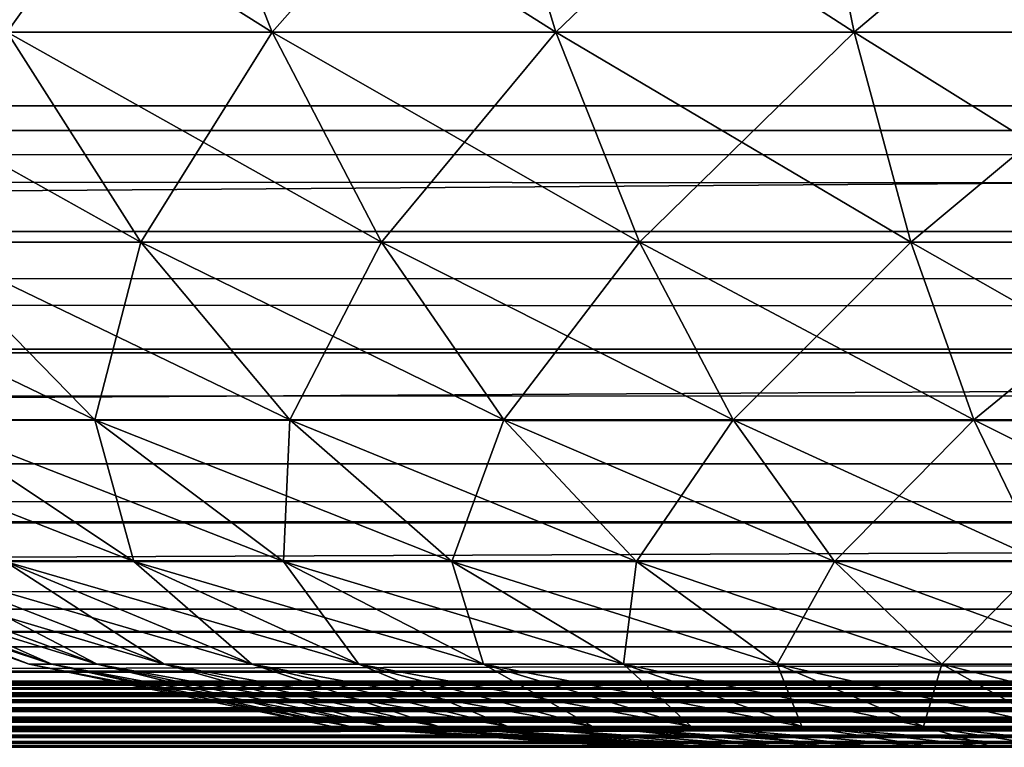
# Model space of a CAD drawing. Header units: millimetres. Extents: x -125 to 125, y -4 to 54.
# Tile 158 of 256: x 26.915 to 27.649, y -2 to -1.458. Entities that reach past the tile are written whole.
import ezdxf

# ---------------------------------------------------------------- set-up
doc = ezdxf.new("R2010")
doc.units = ezdxf.units.MM
doc.header["$LTSCALE"] = 65.185185
for name, color, linetype in [('10', 7, 'CONTINUOUS'), ('166', 7, 'CONTINUOUS'), ('168', 7, 'CONTINUOUS'), ('173', 7, 'CONTINUOUS'), ('175', 7, 'CONTINUOUS'), ('18', 7, 'CONTINUOUS'), ('22', 7, 'CONTINUOUS'), ('6', 7, 'CONTINUOUS'), ('8', 7, 'CONTINUOUS')]:
    doc.layers.add(name, color=color, linetype=linetype)

msp = doc.modelspace()

# ---------------------------------------------------------------- linework, layer by layer
at = {"layer": '10', "color": 7, "linetype": 'Continuous'}
for points in [[(123.90095, 0, -124.9), (-123.83451, -1.52181, -124.83356), (-123.90095, 0, -124.9), (123.90095, 0, -124.9)], [(123.83451, -1.52181, -124.83356), (-123.83451, -1.52181, -124.83356), (123.90095, 0, -124.9), (123.83451, -1.52181, -124.83356)]]:
    msp.add_3dface(points, dxfattribs=at)
at = {"layer": '166', "color": 7, "linetype": 'Continuous'}
for points in [[(27.37444, -2, 23), (27.37682, -2, 22.94548), (27.37682, -2, 23.05452), (27.37444, -2, 23)], [(27.37682, -2, 22.94548), (27.38395, -2, 22.89137), (27.37682, -2, 23.05452), (27.37682, -2, 22.94548)], [(27.37682, -2, 23.05452), (27.38395, -2, 22.89137), (27.38395, -2, 23.10863), (27.37682, -2, 23.05452)], [(27.38395, -2, 22.89137), (27.39576, -2, 22.83809), (27.38395, -2, 23.10863), (27.38395, -2, 22.89137)], [(27.38395, -2, 23.10863), (27.39576, -2, 22.83809), (27.39576, -2, 23.16191), (27.38395, -2, 23.10863)], [(27.39576, -2, 23.16191), (27.41217, -2, 22.78605), (27.41217, -2, 23.21395), (27.39576, -2, 23.16191)], [(27.39576, -2, 22.83809), (27.41217, -2, 22.78605), (27.39576, -2, 23.16191), (27.39576, -2, 22.83809)], [(27.41217, -2, 22.78605), (27.43305, -2, 22.73563), (27.41217, -2, 23.21395), (27.41217, -2, 22.78605)], [(27.41217, -2, 23.21395), (27.43305, -2, 22.73563), (27.43305, -2, 23.26437), (27.41217, -2, 23.21395)], [(27.43305, -2, 22.73563), (27.45825, -2, 22.68722), (27.43305, -2, 23.26437), (27.43305, -2, 22.73563)], [(27.43305, -2, 23.26437), (27.45825, -2, 22.68722), (27.45825, -2, 23.31278), (27.43305, -2, 23.26437)], [(27.45825, -2, 23.31278), (27.48757, -2, 22.64119), (27.48757, -2, 23.35881), (27.45825, -2, 23.31278)], [(27.45825, -2, 22.68722), (27.48757, -2, 22.64119), (27.45825, -2, 23.31278), (27.45825, -2, 22.68722)], [(27.48757, -2, 23.35881), (27.52079, -2, 22.5979), (27.52079, -2, 23.4021), (27.48757, -2, 23.35881)], [(27.48757, -2, 22.64119), (27.52079, -2, 22.5979), (27.48757, -2, 23.35881), (27.48757, -2, 22.64119)], [(27.52079, -2, 23.4021), (27.55766, -2, 22.55766), (27.55766, -2, 23.44234), (27.52079, -2, 23.4021)], [(27.52079, -2, 22.5979), (27.55766, -2, 22.55766), (27.52079, -2, 23.4021), (27.52079, -2, 22.5979)], [(27.55766, -2, 23.44234), (27.5979, -2, 22.52079), (27.5979, -2, 23.47921), (27.55766, -2, 23.44234)], [(27.55766, -2, 22.55766), (27.5979, -2, 22.52079), (27.55766, -2, 23.44234), (27.55766, -2, 22.55766)], [(27.5979, -2, 23.47921), (27.64119, -2, 22.48757), (27.64119, -2, 23.51243), (27.5979, -2, 23.47921)], [(27.5979, -2, 22.52079), (27.64119, -2, 22.48757), (27.5979, -2, 23.47921), (27.5979, -2, 22.52079)], [(27.64119, -2, 23.51243), (27.68722, -2, 22.45825), (27.68722, -2, 23.54175), (27.64119, -2, 23.51243)], [(27.64119, -2, 22.48757), (27.68722, -2, 22.45825), (27.64119, -2, 23.51243), (27.64119, -2, 22.48757)]]:
    msp.add_3dface(points, dxfattribs=at)
at = {"layer": '168', "color": 7, "linetype": 'Continuous'}
for points in [[(26.81946, -1.28872, 24.62488), (27.10308, -1.46695, 24.63149), (27.03242, -1.28872, 24.76003), (26.81946, -1.28872, 24.62488)], [(26.90568, -1.46695, 24.50621), (27.10308, -1.46695, 24.63149), (26.81946, -1.28872, 24.62488), (26.90568, -1.46695, 24.50621)], [(27.03242, -1.28872, 21.23997), (26.90568, -1.46695, 21.49379), (26.81946, -1.28872, 21.37512), (27.03242, -1.28872, 21.23997)], [(27.10308, -1.46695, 21.36851), (26.90568, -1.46695, 21.49379), (27.03242, -1.28872, 21.23997), (27.10308, -1.46695, 21.36851)], [(27.03242, -1.28872, 24.76003), (27.31463, -1.46695, 24.73104), (27.26064, -1.28872, 24.86742), (27.03242, -1.28872, 24.76003)], [(27.10308, -1.46695, 24.63149), (27.31463, -1.46695, 24.73104), (27.03242, -1.28872, 24.76003), (27.10308, -1.46695, 24.63149)], [(27.26064, -1.28872, 21.13258), (27.10308, -1.46695, 21.36851), (27.03242, -1.28872, 21.23997), (27.26064, -1.28872, 21.13258)], [(27.31463, -1.46695, 21.26896), (27.10308, -1.46695, 21.36851), (27.26064, -1.28872, 21.13258), (27.31463, -1.46695, 21.26896)], [(27.31463, -1.46695, 24.73104), (27.537, -1.46695, 24.80329), (27.26064, -1.28872, 24.86742), (27.31463, -1.46695, 24.73104)], [(27.26064, -1.28872, 24.86742), (27.537, -1.46695, 24.80329), (27.50052, -1.28872, 24.94536), (27.26064, -1.28872, 24.86742)], [(27.50052, -1.28872, 21.05464), (27.31463, -1.46695, 21.26896), (27.26064, -1.28872, 21.13258), (27.50052, -1.28872, 21.05464)], [(27.537, -1.46695, 21.19671), (27.31463, -1.46695, 21.26896), (27.50052, -1.28872, 21.05464), (27.537, -1.46695, 21.19671)], [(27.537, -1.46695, 24.80329), (27.76666, -1.46695, 24.8471), (27.50052, -1.28872, 24.94536), (27.537, -1.46695, 24.80329)], [(27.50052, -1.28872, 24.94536), (27.76666, -1.46695, 24.8471), (27.74827, -1.28872, 24.99262), (27.50052, -1.28872, 24.94536)], [(27.74827, -1.28872, 21.00738), (27.537, -1.46695, 21.19671), (27.50052, -1.28872, 21.05464), (27.74827, -1.28872, 21.00738)], [(27.76666, -1.46695, 21.1529), (27.537, -1.46695, 21.19671), (27.74827, -1.28872, 21.00738), (27.76666, -1.46695, 21.1529)], [(26.72553, -1.46695, 24.35718), (27.00529, -1.62365, 24.3691), (26.90568, -1.46695, 24.50621), (26.72553, -1.46695, 24.35718)], [(26.84154, -1.62365, 24.23363), (27.00529, -1.62365, 24.3691), (26.72553, -1.46695, 24.35718), (26.84154, -1.62365, 24.23363)], [(27.00529, -1.62365, 21.6309), (26.84154, -1.62365, 21.76637), (26.90568, -1.46695, 21.49379), (27.00529, -1.62365, 21.6309)], [(26.90568, -1.46695, 24.50621), (27.18473, -1.62365, 24.48297), (27.10308, -1.46695, 24.63149), (26.90568, -1.46695, 24.50621)], [(27.00529, -1.62365, 24.3691), (27.18473, -1.62365, 24.48297), (26.90568, -1.46695, 24.50621), (27.00529, -1.62365, 24.3691)], [(27.10308, -1.46695, 21.36851), (27.00529, -1.62365, 21.6309), (26.90568, -1.46695, 21.49379), (27.10308, -1.46695, 21.36851)], [(27.18473, -1.62365, 21.51703), (27.00529, -1.62365, 21.6309), (27.10308, -1.46695, 21.36851), (27.18473, -1.62365, 21.51703)], [(27.31463, -1.46695, 21.26896), (27.18473, -1.62365, 21.51703), (27.10308, -1.46695, 21.36851), (27.31463, -1.46695, 21.26896)], [(27.10308, -1.46695, 24.63149), (27.37702, -1.62365, 24.57346), (27.31463, -1.46695, 24.73104), (27.10308, -1.46695, 24.63149)], [(27.18473, -1.62365, 24.48297), (27.37702, -1.62365, 24.57346), (27.10308, -1.46695, 24.63149), (27.18473, -1.62365, 24.48297)], [(27.37702, -1.62365, 21.42654), (27.18473, -1.62365, 21.51703), (27.31463, -1.46695, 21.26896), (27.37702, -1.62365, 21.42654)], [(27.537, -1.46695, 21.19671), (27.37702, -1.62365, 21.42654), (27.31463, -1.46695, 21.26896), (27.537, -1.46695, 21.19671)], [(27.31463, -1.46695, 24.73104), (27.57914, -1.62365, 24.63913), (27.537, -1.46695, 24.80329), (27.31463, -1.46695, 24.73104)], [(27.37702, -1.62365, 24.57346), (27.57914, -1.62365, 24.63913), (27.31463, -1.46695, 24.73104), (27.37702, -1.62365, 24.57346)], [(27.57914, -1.62365, 21.36087), (27.37702, -1.62365, 21.42654), (27.537, -1.46695, 21.19671), (27.57914, -1.62365, 21.36087)], [(27.76666, -1.46695, 21.1529), (27.57914, -1.62365, 21.36087), (27.537, -1.46695, 21.19671), (27.76666, -1.46695, 21.1529)], [(27.537, -1.46695, 24.80329), (27.7879, -1.62365, 24.67896), (27.76666, -1.46695, 24.8471), (27.537, -1.46695, 24.80329)], [(27.57914, -1.62365, 24.63913), (27.7879, -1.62365, 24.67896), (27.537, -1.46695, 24.80329), (27.57914, -1.62365, 24.63913)], [(27.7879, -1.62365, 21.32104), (27.57914, -1.62365, 21.36087), (27.76666, -1.46695, 21.1529), (27.7879, -1.62365, 21.32104)], [(26.69606, -1.62365, 24.07871), (26.97102, -1.75596, 24.09575), (26.84154, -1.62365, 24.23363), (26.69606, -1.62365, 24.07871)], [(26.8418, -1.75596, 23.95815), (26.97102, -1.75596, 24.09575), (26.69606, -1.62365, 24.07871), (26.8418, -1.75596, 23.95815)], [(26.84154, -1.62365, 24.23363), (27.11647, -1.75596, 24.21608), (27.00529, -1.62365, 24.3691), (26.84154, -1.62365, 24.23363)], [(26.97102, -1.75596, 24.09575), (27.11647, -1.75596, 24.21608), (26.84154, -1.62365, 24.23363), (26.97102, -1.75596, 24.09575)], [(26.97102, -1.75596, 21.90425), (26.8418, -1.75596, 22.04185), (26.84154, -1.62365, 21.76637), (26.97102, -1.75596, 21.90425)], [(27.00529, -1.62365, 21.6309), (26.97102, -1.75596, 21.90425), (26.84154, -1.62365, 21.76637), (27.00529, -1.62365, 21.6309)], [(27.11647, -1.75596, 21.78392), (26.97102, -1.75596, 21.90425), (27.00529, -1.62365, 21.6309), (27.11647, -1.75596, 21.78392)], [(27.11647, -1.75596, 24.21608), (27.27585, -1.75596, 24.31723), (27.00529, -1.62365, 24.3691), (27.11647, -1.75596, 24.21608)], [(27.00529, -1.62365, 24.3691), (27.27585, -1.75596, 24.31723), (27.18473, -1.62365, 24.48297), (27.00529, -1.62365, 24.3691)], [(27.18473, -1.62365, 21.51703), (27.11647, -1.75596, 21.78392), (27.00529, -1.62365, 21.6309), (27.18473, -1.62365, 21.51703)], [(27.27585, -1.75596, 21.68277), (27.11647, -1.75596, 21.78392), (27.18473, -1.62365, 21.51703), (27.27585, -1.75596, 21.68277)], [(27.18473, -1.62365, 24.48297), (27.44665, -1.75596, 24.3976), (27.37702, -1.62365, 24.57346), (27.18473, -1.62365, 24.48297)], [(27.27585, -1.75596, 24.31723), (27.44665, -1.75596, 24.3976), (27.18473, -1.62365, 24.48297), (27.27585, -1.75596, 24.31723)], [(27.37702, -1.62365, 21.42654), (27.27585, -1.75596, 21.68277), (27.18473, -1.62365, 21.51703), (27.37702, -1.62365, 21.42654)], [(27.44665, -1.75596, 21.6024), (27.27585, -1.75596, 21.68277), (27.37702, -1.62365, 21.42654), (27.44665, -1.75596, 21.6024)], [(27.37702, -1.62365, 24.57346), (27.62618, -1.75596, 24.45593), (27.57914, -1.62365, 24.63913), (27.37702, -1.62365, 24.57346)], [(27.44665, -1.75596, 24.3976), (27.62618, -1.75596, 24.45593), (27.37702, -1.62365, 24.57346), (27.44665, -1.75596, 24.3976)], [(27.57914, -1.62365, 21.36087), (27.44665, -1.75596, 21.6024), (27.37702, -1.62365, 21.42654), (27.57914, -1.62365, 21.36087)], [(27.62618, -1.75596, 21.54407), (27.44665, -1.75596, 21.6024), (27.57914, -1.62365, 21.36087), (27.62618, -1.75596, 21.54407)], [(27.57914, -1.62365, 24.63913), (27.8116, -1.75596, 24.4913), (27.7879, -1.62365, 24.67896), (27.57914, -1.62365, 24.63913)], [(27.62618, -1.75596, 24.45593), (27.8116, -1.75596, 24.4913), (27.57914, -1.62365, 24.63913), (27.62618, -1.75596, 24.45593)], [(27.7879, -1.62365, 21.32104), (27.62618, -1.75596, 21.54407), (27.57914, -1.62365, 21.36087), (27.7879, -1.62365, 21.32104)], [(27.8116, -1.75596, 21.5087), (27.62618, -1.75596, 21.54407), (27.7879, -1.62365, 21.32104), (27.8116, -1.75596, 21.5087)], [(26.73084, -1.75596, 23.80543), (27, -1.86142, 23.82727), (26.8418, -1.75596, 23.95815), (26.73084, -1.75596, 23.80543)], [(26.9042, -1.86142, 23.69541), (27, -1.86142, 23.82727), (26.73084, -1.75596, 23.80543), (26.9042, -1.86142, 23.69541)], [(26.97102, -1.75596, 21.90425), (27, -1.86142, 22.17273), (26.8418, -1.75596, 22.04185), (26.97102, -1.75596, 21.90425)], [(27, -1.86142, 22.17273), (26.9042, -1.86142, 22.30459), (26.8418, -1.75596, 22.04185), (27, -1.86142, 22.17273)], [(26.8418, -1.75596, 23.95815), (27.11157, -1.86142, 23.94608), (26.97102, -1.75596, 24.09575), (26.8418, -1.75596, 23.95815)], [(27, -1.86142, 23.82727), (27.11157, -1.86142, 23.94608), (26.8418, -1.75596, 23.95815), (27, -1.86142, 23.82727)], [(26.97102, -1.75596, 24.09575), (27.23715, -1.86142, 24.04997), (27.11647, -1.75596, 24.21608), (26.97102, -1.75596, 24.09575)], [(27.11157, -1.86142, 23.94608), (27.23715, -1.86142, 24.04997), (26.97102, -1.75596, 24.09575), (27.11157, -1.86142, 23.94608)], [(27.11647, -1.75596, 21.78392), (27.11157, -1.86142, 22.05392), (26.97102, -1.75596, 21.90425), (27.11647, -1.75596, 21.78392)], [(27.11157, -1.86142, 22.05392), (27, -1.86142, 22.17273), (26.97102, -1.75596, 21.90425), (27.11157, -1.86142, 22.05392)], [(27.23715, -1.86142, 21.95003), (27.11157, -1.86142, 22.05392), (27.11647, -1.75596, 21.78392), (27.23715, -1.86142, 21.95003)], [(27.11647, -1.75596, 24.21608), (27.37476, -1.86142, 24.1373), (27.27585, -1.75596, 24.31723), (27.11647, -1.75596, 24.21608)], [(27.23715, -1.86142, 24.04997), (27.37476, -1.86142, 24.1373), (27.11647, -1.75596, 24.21608), (27.23715, -1.86142, 24.04997)], [(27.27585, -1.75596, 21.68277), (27.23715, -1.86142, 21.95003), (27.11647, -1.75596, 21.78392), (27.27585, -1.75596, 21.68277)], [(27.37476, -1.86142, 21.8627), (27.23715, -1.86142, 21.95003), (27.27585, -1.75596, 21.68277), (27.37476, -1.86142, 21.8627)], [(27.27585, -1.75596, 24.31723), (27.52224, -1.86142, 24.2067), (27.44665, -1.75596, 24.3976), (27.27585, -1.75596, 24.31723)], [(27.37476, -1.86142, 24.1373), (27.52224, -1.86142, 24.2067), (27.27585, -1.75596, 24.31723), (27.37476, -1.86142, 24.1373)], [(27.44665, -1.75596, 21.6024), (27.37476, -1.86142, 21.8627), (27.27585, -1.75596, 21.68277), (27.44665, -1.75596, 21.6024)], [(27.52224, -1.86142, 21.7933), (27.37476, -1.86142, 21.8627), (27.44665, -1.75596, 21.6024), (27.52224, -1.86142, 21.7933)], [(27.44665, -1.75596, 24.3976), (27.67724, -1.86142, 24.25706), (27.62618, -1.75596, 24.45593), (27.44665, -1.75596, 24.3976)], [(27.52224, -1.86142, 24.2067), (27.67724, -1.86142, 24.25706), (27.44665, -1.75596, 24.3976), (27.52224, -1.86142, 24.2067)], [(27.62618, -1.75596, 21.54407), (27.52224, -1.86142, 21.7933), (27.44665, -1.75596, 21.6024), (27.62618, -1.75596, 21.54407)], [(27.67724, -1.86142, 21.74294), (27.52224, -1.86142, 21.7933), (27.62618, -1.75596, 21.54407), (27.67724, -1.86142, 21.74294)], [(27.62618, -1.75596, 24.45593), (27.83734, -1.86142, 24.2876), (27.8116, -1.75596, 24.4913), (27.62618, -1.75596, 24.45593)], [(27.67724, -1.86142, 24.25706), (27.83734, -1.86142, 24.2876), (27.62618, -1.75596, 24.45593), (27.67724, -1.86142, 24.25706)], [(27.8116, -1.75596, 21.5087), (27.67724, -1.86142, 21.74294), (27.62618, -1.75596, 21.54407), (27.8116, -1.75596, 21.5087)], [(26.70473, -1.86142, 23.08149), (26.93901, -1.9381, 23.20239), (26.72515, -1.86142, 23.24319), (26.70473, -1.86142, 23.08149)], [(26.70473, -1.86142, 22.91851), (26.92201, -1.9381, 23.06782), (26.70473, -1.86142, 23.08149), (26.70473, -1.86142, 22.91851)], [(26.92201, -1.9381, 23.06782), (26.93901, -1.9381, 23.20239), (26.70473, -1.86142, 23.08149), (26.92201, -1.9381, 23.06782)], [(26.72515, -1.86142, 22.75681), (26.92201, -1.9381, 22.93218), (26.70473, -1.86142, 22.91851), (26.72515, -1.86142, 22.75681)], [(26.92201, -1.9381, 22.93218), (26.92201, -1.9381, 23.06782), (26.70473, -1.86142, 22.91851), (26.92201, -1.9381, 22.93218)], [(26.72515, -1.86142, 23.24319), (26.97275, -1.9381, 23.33377), (26.76569, -1.86142, 23.40105), (26.72515, -1.86142, 23.24319)], [(26.93901, -1.9381, 23.20239), (26.97275, -1.9381, 23.33377), (26.72515, -1.86142, 23.24319), (26.93901, -1.9381, 23.20239)], [(26.76569, -1.86142, 22.59895), (26.93901, -1.9381, 22.79761), (26.72515, -1.86142, 22.75681), (26.76569, -1.86142, 22.59895)], [(26.93901, -1.9381, 22.79761), (26.92201, -1.9381, 22.93218), (26.72515, -1.86142, 22.75681), (26.93901, -1.9381, 22.79761)], [(26.97275, -1.9381, 22.66623), (26.93901, -1.9381, 22.79761), (26.76569, -1.86142, 22.59895), (26.97275, -1.9381, 22.66623)], [(26.76569, -1.86142, 23.40105), (27.02268, -1.9381, 23.45989), (26.82568, -1.86142, 23.55259), (26.76569, -1.86142, 23.40105)], [(26.97275, -1.9381, 23.33377), (27.02268, -1.9381, 23.45989), (26.76569, -1.86142, 23.40105), (26.97275, -1.9381, 23.33377)], [(26.82568, -1.86142, 22.44741), (26.97275, -1.9381, 22.66623), (26.76569, -1.86142, 22.59895), (26.82568, -1.86142, 22.44741)], [(26.9042, -1.86142, 22.30459), (27.02268, -1.9381, 22.54011), (26.82568, -1.86142, 22.44741), (26.9042, -1.86142, 22.30459)], [(27.02268, -1.9381, 22.54011), (26.97275, -1.9381, 22.66623), (26.82568, -1.86142, 22.44741), (27.02268, -1.9381, 22.54011)], [(26.82568, -1.86142, 23.55259), (27.08803, -1.9381, 23.57876), (26.9042, -1.86142, 23.69541), (26.82568, -1.86142, 23.55259)], [(27.02268, -1.9381, 23.45989), (27.08803, -1.9381, 23.57876), (26.82568, -1.86142, 23.55259), (27.02268, -1.9381, 23.45989)], [(27, -1.86142, 22.17273), (27.08803, -1.9381, 22.42124), (26.9042, -1.86142, 22.30459), (27, -1.86142, 22.17273)], [(27.08803, -1.9381, 22.42124), (27.02268, -1.9381, 22.54011), (26.9042, -1.86142, 22.30459), (27.08803, -1.9381, 22.42124)], [(27.08803, -1.9381, 23.57876), (27.16776, -1.9381, 23.68849), (26.9042, -1.86142, 23.69541), (27.08803, -1.9381, 23.57876)], [(26.9042, -1.86142, 23.69541), (27.16776, -1.9381, 23.68849), (27, -1.86142, 23.82727), (26.9042, -1.86142, 23.69541)], [(27.11157, -1.86142, 22.05392), (27.16776, -1.9381, 22.31151), (27, -1.86142, 22.17273), (27.11157, -1.86142, 22.05392)], [(27.16776, -1.9381, 22.31151), (27.08803, -1.9381, 22.42124), (27, -1.86142, 22.17273), (27.16776, -1.9381, 22.31151)], [(27.16776, -1.9381, 23.68849), (27.26061, -1.9381, 23.78737), (27, -1.86142, 23.82727), (27.16776, -1.9381, 23.68849)], [(27, -1.86142, 23.82727), (27.26061, -1.9381, 23.78737), (27.11157, -1.86142, 23.94608), (27, -1.86142, 23.82727)], [(27.23715, -1.86142, 21.95003), (27.26061, -1.9381, 22.21263), (27.11157, -1.86142, 22.05392), (27.23715, -1.86142, 21.95003)], [(27.26061, -1.9381, 22.21263), (27.16776, -1.9381, 22.31151), (27.11157, -1.86142, 22.05392), (27.26061, -1.9381, 22.21263)], [(27.11157, -1.86142, 23.94608), (27.36512, -1.9381, 23.87383), (27.23715, -1.86142, 24.04997), (27.11157, -1.86142, 23.94608)], [(27.26061, -1.9381, 23.78737), (27.36512, -1.9381, 23.87383), (27.11157, -1.86142, 23.94608), (27.26061, -1.9381, 23.78737)], [(27.37476, -1.86142, 21.8627), (27.36512, -1.9381, 22.12617), (27.23715, -1.86142, 21.95003), (27.37476, -1.86142, 21.8627)], [(27.36512, -1.9381, 22.12617), (27.26061, -1.9381, 22.21263), (27.23715, -1.86142, 21.95003), (27.36512, -1.9381, 22.12617)], [(27.23715, -1.86142, 24.04997), (27.47965, -1.9381, 23.94651), (27.37476, -1.86142, 24.1373), (27.23715, -1.86142, 24.04997)], [(27.36512, -1.9381, 23.87383), (27.47965, -1.9381, 23.94651), (27.23715, -1.86142, 24.04997), (27.36512, -1.9381, 23.87383)], [(27.47965, -1.9381, 22.05349), (27.36512, -1.9381, 22.12617), (27.37476, -1.86142, 21.8627), (27.47965, -1.9381, 22.05349)], [(27.52224, -1.86142, 21.7933), (27.47965, -1.9381, 22.05349), (27.37476, -1.86142, 21.8627), (27.52224, -1.86142, 21.7933)], [(27.37476, -1.86142, 24.1373), (27.60238, -1.9381, 24.00427), (27.52224, -1.86142, 24.2067), (27.37476, -1.86142, 24.1373)], [(27.47965, -1.9381, 23.94651), (27.60238, -1.9381, 24.00427), (27.37476, -1.86142, 24.1373), (27.47965, -1.9381, 23.94651)], [(27.60238, -1.9381, 21.99573), (27.47965, -1.9381, 22.05349), (27.52224, -1.86142, 21.7933), (27.60238, -1.9381, 21.99573)], [(27.67724, -1.86142, 21.74294), (27.60238, -1.9381, 21.99573), (27.52224, -1.86142, 21.7933), (27.67724, -1.86142, 21.74294)], [(27.52224, -1.86142, 24.2067), (27.73139, -1.9381, 24.04618), (27.67724, -1.86142, 24.25706), (27.52224, -1.86142, 24.2067)], [(27.60238, -1.9381, 24.00427), (27.73139, -1.9381, 24.04618), (27.52224, -1.86142, 24.2067), (27.60238, -1.9381, 24.00427)], [(27.73139, -1.9381, 21.95382), (27.60238, -1.9381, 21.99573), (27.67724, -1.86142, 21.74294), (27.73139, -1.9381, 21.95382)], [(26.92201, -1.9381, 23.06782), (27.16111, -1.98458, 23.16003), (26.93901, -1.9381, 23.20239), (26.92201, -1.9381, 23.06782)], [(26.92201, -1.9381, 22.93218), (27.14766, -1.98458, 23.05362), (26.92201, -1.9381, 23.06782), (26.92201, -1.9381, 22.93218)], [(27.14766, -1.98458, 23.05362), (27.16111, -1.98458, 23.16003), (26.92201, -1.9381, 23.06782), (27.14766, -1.98458, 23.05362)], [(26.93901, -1.9381, 22.79761), (27.14766, -1.98458, 22.94638), (26.92201, -1.9381, 22.93218), (26.93901, -1.9381, 22.79761)], [(27.14766, -1.98458, 22.94638), (27.14766, -1.98458, 23.05362), (26.92201, -1.9381, 22.93218), (27.14766, -1.98458, 22.94638)], [(26.93901, -1.9381, 23.20239), (27.18778, -1.98458, 23.26391), (26.97275, -1.9381, 23.33377), (26.93901, -1.9381, 23.20239)], [(27.16111, -1.98458, 23.16003), (27.18778, -1.98458, 23.26391), (26.93901, -1.9381, 23.20239), (27.16111, -1.98458, 23.16003)], [(26.97275, -1.9381, 22.66623), (27.16111, -1.98458, 22.83997), (26.93901, -1.9381, 22.79761), (26.97275, -1.9381, 22.66623)], [(27.16111, -1.98458, 22.83997), (27.14766, -1.98458, 22.94638), (26.93901, -1.9381, 22.79761), (27.16111, -1.98458, 22.83997)], [(27.02268, -1.9381, 22.54011), (27.18778, -1.98458, 22.73609), (26.97275, -1.9381, 22.66623), (27.02268, -1.9381, 22.54011)], [(27.18778, -1.98458, 22.73609), (27.16111, -1.98458, 22.83997), (26.97275, -1.9381, 22.66623), (27.18778, -1.98458, 22.73609)], [(26.97275, -1.9381, 23.33377), (27.22726, -1.98458, 23.36362), (27.02268, -1.9381, 23.45989), (26.97275, -1.9381, 23.33377)], [(27.18778, -1.98458, 23.26391), (27.22726, -1.98458, 23.36362), (26.97275, -1.9381, 23.33377), (27.18778, -1.98458, 23.26391)], [(27.08803, -1.9381, 22.42124), (27.22726, -1.98458, 22.63638), (27.02268, -1.9381, 22.54011), (27.08803, -1.9381, 22.42124)], [(27.22726, -1.98458, 22.63638), (27.18778, -1.98458, 22.73609), (27.02268, -1.9381, 22.54011), (27.22726, -1.98458, 22.63638)], [(27.02268, -1.9381, 23.45989), (27.27893, -1.98458, 23.45761), (27.08803, -1.9381, 23.57876), (27.02268, -1.9381, 23.45989)], [(27.22726, -1.98458, 23.36362), (27.27893, -1.98458, 23.45761), (27.02268, -1.9381, 23.45989), (27.22726, -1.98458, 23.36362)], [(27.16776, -1.9381, 22.31151), (27.27893, -1.98458, 22.54239), (27.08803, -1.9381, 22.42124), (27.16776, -1.9381, 22.31151)], [(27.27893, -1.98458, 22.54239), (27.22726, -1.98458, 22.63638), (27.08803, -1.9381, 22.42124), (27.27893, -1.98458, 22.54239)], [(27.27893, -1.98458, 23.45761), (27.34197, -1.98458, 23.54437), (27.08803, -1.9381, 23.57876), (27.27893, -1.98458, 23.45761)], [(27.08803, -1.9381, 23.57876), (27.34197, -1.98458, 23.54437), (27.16776, -1.9381, 23.68849), (27.08803, -1.9381, 23.57876)], [(27.26061, -1.9381, 22.21263), (27.34197, -1.98458, 22.45563), (27.16776, -1.9381, 22.31151), (27.26061, -1.9381, 22.21263)], [(27.34197, -1.98458, 22.45563), (27.27893, -1.98458, 22.54239), (27.16776, -1.9381, 22.31151), (27.34197, -1.98458, 22.45563)], [(27.34197, -1.98458, 23.54437), (27.41538, -1.98458, 23.62255), (27.16776, -1.9381, 23.68849), (27.34197, -1.98458, 23.54437)], [(27.16776, -1.9381, 23.68849), (27.41538, -1.98458, 23.62255), (27.26061, -1.9381, 23.78737), (27.16776, -1.9381, 23.68849)], [(27.36512, -1.9381, 22.12617), (27.41538, -1.98458, 22.37745), (27.26061, -1.9381, 22.21263), (27.36512, -1.9381, 22.12617)], [(27.41538, -1.98458, 22.37745), (27.34197, -1.98458, 22.45563), (27.26061, -1.9381, 22.21263), (27.41538, -1.98458, 22.37745)], [(27.26061, -1.9381, 23.78737), (27.49802, -1.98458, 23.69092), (27.36512, -1.9381, 23.87383), (27.26061, -1.9381, 23.78737)], [(27.41538, -1.98458, 23.62255), (27.49802, -1.98458, 23.69092), (27.26061, -1.9381, 23.78737), (27.41538, -1.98458, 23.62255)], [(27.47965, -1.9381, 22.05349), (27.49802, -1.98458, 22.30908), (27.36512, -1.9381, 22.12617), (27.47965, -1.9381, 22.05349)], [(27.49802, -1.98458, 22.30908), (27.41538, -1.98458, 22.37745), (27.36512, -1.9381, 22.12617), (27.49802, -1.98458, 22.30908)], [(27.36512, -1.9381, 23.87383), (27.58857, -1.98458, 23.74838), (27.47965, -1.9381, 23.94651), (27.36512, -1.9381, 23.87383)], [(27.49802, -1.98458, 23.69092), (27.58857, -1.98458, 23.74838), (27.36512, -1.9381, 23.87383), (27.49802, -1.98458, 23.69092)], [(27.60238, -1.9381, 21.99573), (27.58857, -1.98458, 22.25162), (27.47965, -1.9381, 22.05349), (27.60238, -1.9381, 21.99573)], [(27.58857, -1.98458, 22.25162), (27.49802, -1.98458, 22.30908), (27.47965, -1.9381, 22.05349), (27.58857, -1.98458, 22.25162)], [(27.47965, -1.9381, 23.94651), (27.68561, -1.98458, 23.79405), (27.60238, -1.9381, 24.00427), (27.47965, -1.9381, 23.94651)], [(27.58857, -1.98458, 23.74838), (27.68561, -1.98458, 23.79405), (27.47965, -1.9381, 23.94651), (27.58857, -1.98458, 23.74838)], [(27.68561, -1.98458, 22.20595), (27.58857, -1.98458, 22.25162), (27.60238, -1.9381, 21.99573), (27.68561, -1.98458, 22.20595)], [(27.73139, -1.9381, 21.95382), (27.68561, -1.98458, 22.20595), (27.60238, -1.9381, 21.99573), (27.73139, -1.9381, 21.95382)], [(27.60238, -1.9381, 24.00427), (27.78761, -1.98458, 23.82719), (27.73139, -1.9381, 24.04618), (27.60238, -1.9381, 24.00427)], [(27.68561, -1.98458, 23.79405), (27.78761, -1.98458, 23.82719), (27.60238, -1.9381, 24.00427), (27.68561, -1.98458, 23.79405)], [(27.14766, -1.98458, 23.05362), (27.38395, -2, 23.10863), (27.16111, -1.98458, 23.16003), (27.14766, -1.98458, 23.05362)], [(27.37682, -2, 23.05452), (27.38395, -2, 23.10863), (27.14766, -1.98458, 23.05362), (27.37682, -2, 23.05452)], [(27.14766, -1.98458, 22.94638), (27.37444, -2, 23), (27.14766, -1.98458, 23.05362), (27.14766, -1.98458, 22.94638)], [(27.37444, -2, 23), (27.37682, -2, 23.05452), (27.14766, -1.98458, 23.05362), (27.37444, -2, 23)], [(27.16111, -1.98458, 22.83997), (27.37682, -2, 22.94548), (27.14766, -1.98458, 22.94638), (27.16111, -1.98458, 22.83997)], [(27.37682, -2, 22.94548), (27.37444, -2, 23), (27.14766, -1.98458, 22.94638), (27.37682, -2, 22.94548)], [(27.16111, -1.98458, 23.16003), (27.39576, -2, 23.16191), (27.18778, -1.98458, 23.26391), (27.16111, -1.98458, 23.16003)], [(27.38395, -2, 23.10863), (27.39576, -2, 23.16191), (27.16111, -1.98458, 23.16003), (27.38395, -2, 23.10863)], [(27.38395, -2, 22.89137), (27.37682, -2, 22.94548), (27.16111, -1.98458, 22.83997), (27.38395, -2, 22.89137)], [(27.18778, -1.98458, 22.73609), (27.39576, -2, 22.83809), (27.16111, -1.98458, 22.83997), (27.18778, -1.98458, 22.73609)], [(27.39576, -2, 22.83809), (27.38395, -2, 22.89137), (27.16111, -1.98458, 22.83997), (27.39576, -2, 22.83809)], [(27.18778, -1.98458, 23.26391), (27.43305, -2, 23.26437), (27.22726, -1.98458, 23.36362), (27.18778, -1.98458, 23.26391)], [(27.41217, -2, 23.21395), (27.43305, -2, 23.26437), (27.18778, -1.98458, 23.26391), (27.41217, -2, 23.21395)], [(27.39576, -2, 23.16191), (27.41217, -2, 23.21395), (27.18778, -1.98458, 23.26391), (27.39576, -2, 23.16191)], [(27.22726, -1.98458, 22.63638), (27.41217, -2, 22.78605), (27.18778, -1.98458, 22.73609), (27.22726, -1.98458, 22.63638)], [(27.41217, -2, 22.78605), (27.39576, -2, 22.83809), (27.18778, -1.98458, 22.73609), (27.41217, -2, 22.78605)], [(27.22726, -1.98458, 23.36362), (27.45825, -2, 23.31278), (27.27893, -1.98458, 23.45761), (27.22726, -1.98458, 23.36362)], [(27.43305, -2, 23.26437), (27.45825, -2, 23.31278), (27.22726, -1.98458, 23.36362), (27.43305, -2, 23.26437)], [(27.43305, -2, 22.73563), (27.41217, -2, 22.78605), (27.22726, -1.98458, 22.63638), (27.43305, -2, 22.73563)], [(27.27893, -1.98458, 22.54239), (27.45825, -2, 22.68722), (27.22726, -1.98458, 22.63638), (27.27893, -1.98458, 22.54239)], [(27.45825, -2, 22.68722), (27.43305, -2, 22.73563), (27.22726, -1.98458, 22.63638), (27.45825, -2, 22.68722)], [(27.45825, -2, 23.31278), (27.48757, -2, 23.35881), (27.27893, -1.98458, 23.45761), (27.45825, -2, 23.31278)], [(27.27893, -1.98458, 23.45761), (27.48757, -2, 23.35881), (27.34197, -1.98458, 23.54437), (27.27893, -1.98458, 23.45761)], [(27.34197, -1.98458, 22.45563), (27.48757, -2, 22.64119), (27.27893, -1.98458, 22.54239), (27.34197, -1.98458, 22.45563)], [(27.48757, -2, 22.64119), (27.45825, -2, 22.68722), (27.27893, -1.98458, 22.54239), (27.48757, -2, 22.64119)], [(27.48757, -2, 23.35881), (27.52079, -2, 23.4021), (27.34197, -1.98458, 23.54437), (27.48757, -2, 23.35881)], [(27.34197, -1.98458, 23.54437), (27.55766, -2, 23.44234), (27.41538, -1.98458, 23.62255), (27.34197, -1.98458, 23.54437)], [(27.52079, -2, 23.4021), (27.55766, -2, 23.44234), (27.34197, -1.98458, 23.54437), (27.52079, -2, 23.4021)], [(27.41538, -1.98458, 22.37745), (27.52079, -2, 22.5979), (27.34197, -1.98458, 22.45563), (27.41538, -1.98458, 22.37745)], [(27.52079, -2, 22.5979), (27.48757, -2, 22.64119), (27.34197, -1.98458, 22.45563), (27.52079, -2, 22.5979)], [(27.41538, -1.98458, 23.62255), (27.5979, -2, 23.47921), (27.49802, -1.98458, 23.69092), (27.41538, -1.98458, 23.62255)], [(27.55766, -2, 23.44234), (27.5979, -2, 23.47921), (27.41538, -1.98458, 23.62255), (27.55766, -2, 23.44234)], [(27.5979, -2, 22.52079), (27.55766, -2, 22.55766), (27.41538, -1.98458, 22.37745), (27.5979, -2, 22.52079)], [(27.55766, -2, 22.55766), (27.52079, -2, 22.5979), (27.41538, -1.98458, 22.37745), (27.55766, -2, 22.55766)], [(27.49802, -1.98458, 22.30908), (27.5979, -2, 22.52079), (27.41538, -1.98458, 22.37745), (27.49802, -1.98458, 22.30908)], [(27.49802, -1.98458, 23.69092), (27.68722, -2, 23.54175), (27.58857, -1.98458, 23.74838), (27.49802, -1.98458, 23.69092)], [(27.64119, -2, 23.51243), (27.68722, -2, 23.54175), (27.49802, -1.98458, 23.69092), (27.64119, -2, 23.51243)], [(27.5979, -2, 23.47921), (27.64119, -2, 23.51243), (27.49802, -1.98458, 23.69092), (27.5979, -2, 23.47921)], [(27.58857, -1.98458, 22.25162), (27.64119, -2, 22.48757), (27.49802, -1.98458, 22.30908), (27.58857, -1.98458, 22.25162)], [(27.64119, -2, 22.48757), (27.5979, -2, 22.52079), (27.49802, -1.98458, 22.30908), (27.64119, -2, 22.48757)], [(27.58857, -1.98458, 23.74838), (27.73563, -2, 23.56695), (27.68561, -1.98458, 23.79405), (27.58857, -1.98458, 23.74838)], [(27.68722, -2, 23.54175), (27.73563, -2, 23.56695), (27.58857, -1.98458, 23.74838), (27.68722, -2, 23.54175)], [(27.68722, -2, 22.45825), (27.64119, -2, 22.48757), (27.58857, -1.98458, 22.25162), (27.68722, -2, 22.45825)], [(27.68561, -1.98458, 22.20595), (27.73563, -2, 22.43305), (27.58857, -1.98458, 22.25162), (27.68561, -1.98458, 22.20595)], [(27.73563, -2, 22.43305), (27.68722, -2, 22.45825), (27.58857, -1.98458, 22.25162), (27.73563, -2, 22.43305)]]:
    msp.add_3dface(points, dxfattribs=at)
at = {"layer": '173', "color": 7, "linetype": 'Continuous'}
for points in [[(10.94518, -1.34549, -120.475), (10.9789, -1.54035, -120.74968), (32.8355, -1.34549, -120.51157), (10.94518, -1.34549, -120.475)], [(10.9789, -1.54035, -120.74968), (32.93668, -1.54035, -120.78649), (32.8355, -1.34549, -120.51157), (10.9789, -1.54035, -120.74968)], [(10.9789, -1.54035, -120.74968), (11.01507, -1.7032, -121.04448), (32.93668, -1.54035, -120.78649), (10.9789, -1.54035, -120.74968)], [(11.01507, -1.7032, -121.04448), (33.04518, -1.7032, -121.08153), (32.93668, -1.54035, -120.78649), (11.01507, -1.7032, -121.04448)], [(11.01507, -1.7032, -121.04448), (11.05313, -1.83198, -121.35567), (33.04518, -1.7032, -121.08153), (11.01507, -1.7032, -121.04448)], [(11.05313, -1.83198, -121.35567), (33.15936, -1.83198, -121.39298), (33.04518, -1.7032, -121.08153), (11.05313, -1.83198, -121.35567)], [(11.05313, -1.83198, -121.35567), (11.0928, -1.92508, -121.67934), (33.15936, -1.83198, -121.39298), (11.05313, -1.83198, -121.35567)], [(11.0928, -1.92508, -121.67934), (33.27838, -1.92508, -121.71691), (33.15936, -1.83198, -121.39298), (11.0928, -1.92508, -121.67934)], [(11.0928, -1.92508, -121.67934), (11.13351, -1.98132, -122.01141), (33.27838, -1.92508, -121.71691), (11.0928, -1.92508, -121.67934)], [(11.13351, -1.98132, -122.01141), (33.40048, -1.98132, -122.04925), (33.27838, -1.92508, -121.71691), (11.13351, -1.98132, -122.01141)], [(16.31833, -2, -122.35105), (27.28075, -2, -122.36933), (11.13351, -1.98132, -122.01141), (16.31833, -2, -122.35105)], [(11.13351, -1.98132, -122.01141), (27.28075, -2, -122.36933), (33.40048, -1.98132, -122.04925), (11.13351, -1.98132, -122.01141)], [(27.28075, -2, -122.36933), (38.28369, -2, -122.39684), (33.40048, -1.98132, -122.04925), (27.28075, -2, -122.36933)]]:
    msp.add_3dface(points, dxfattribs=at)
at = {"layer": '175', "color": 7, "linetype": 'Continuous'}
for points in [[(32.8355, -1.34549, 120.51157), (10.9789, -1.54035, 120.74968), (10.94518, -1.34549, 120.475), (32.8355, -1.34549, 120.51157)], [(32.93668, -1.54035, 120.78649), (10.9789, -1.54035, 120.74968), (32.8355, -1.34549, 120.51157), (32.93668, -1.54035, 120.78649)], [(32.93668, -1.54035, 120.78649), (11.01507, -1.7032, 121.04448), (10.9789, -1.54035, 120.74968), (32.93668, -1.54035, 120.78649)], [(33.04518, -1.7032, 121.08153), (11.01507, -1.7032, 121.04448), (32.93668, -1.54035, 120.78649), (33.04518, -1.7032, 121.08153)], [(33.04518, -1.7032, 121.08153), (11.05313, -1.83198, 121.35567), (11.01507, -1.7032, 121.04448), (33.04518, -1.7032, 121.08153)], [(33.15936, -1.83198, 121.39298), (11.05313, -1.83198, 121.35567), (33.04518, -1.7032, 121.08153), (33.15936, -1.83198, 121.39298)], [(33.15936, -1.83198, 121.39298), (11.0928, -1.92508, 121.67934), (11.05313, -1.83198, 121.35567), (33.15936, -1.83198, 121.39298)], [(33.27838, -1.92508, 121.71691), (11.0928, -1.92508, 121.67934), (33.15936, -1.83198, 121.39298), (33.27838, -1.92508, 121.71691)], [(33.27838, -1.92508, 121.71691), (11.13351, -1.98132, 122.01141), (11.0928, -1.92508, 121.67934), (33.27838, -1.92508, 121.71691)], [(33.40048, -1.98132, 122.04925), (11.13351, -1.98132, 122.01141), (33.27838, -1.92508, 121.71691), (33.40048, -1.98132, 122.04925)], [(33.40048, -1.98132, 122.04925), (16.43131, -2, 122.3512), (11.13351, -1.98132, 122.01141), (33.40048, -1.98132, 122.04925)], [(27.35512, -2, 122.36946), (16.43131, -2, 122.3512), (33.40048, -1.98132, 122.04925), (27.35512, -2, 122.36946)], [(38.28369, -2, 122.39684), (27.35512, -2, 122.36946), (33.40048, -1.98132, 122.04925), (38.28369, -2, 122.39684)]]:
    msp.add_3dface(points, dxfattribs=at)
at = {"layer": '18', "color": 7, "linetype": 'Continuous'}
for points in [[(-123.83451, -1.52181, -124.83356), (123.83451, -1.61564, -124.82048), (-123.83451, -1.61564, -124.82048), (-123.83451, -1.52181, -124.83356)], [(-123.83451, -1.52181, -124.83356), (123.83451, -1.52181, -124.83356), (123.83451, -1.61564, -124.82048), (-123.83451, -1.52181, -124.83356)], [(123.83451, -1.61564, -124.82048), (123.83451, -1.70592, -124.78966), (-123.83451, -1.61564, -124.82048), (123.83451, -1.61564, -124.82048)], [(-123.83451, -1.61564, -124.82048), (123.83451, -1.70592, -124.78966), (-123.83451, -1.70592, -124.78966), (-123.83451, -1.61564, -124.82048)], [(123.83451, -1.70592, -124.78966), (123.83451, -1.78871, -124.74226), (-123.83451, -1.70592, -124.78966), (123.83451, -1.70592, -124.78966)], [(-123.83451, -1.70592, -124.78966), (123.83451, -1.78871, -124.74226), (-123.83451, -1.78871, -124.74226), (-123.83451, -1.70592, -124.78966)], [(-123.83451, -1.78871, -124.74226), (123.83451, -1.86098, -124.68), (-123.83451, -1.86098, -124.68), (-123.83451, -1.78871, -124.74226)], [(123.83451, -1.78871, -124.74226), (123.83451, -1.86098, -124.68), (-123.83451, -1.78871, -124.74226), (123.83451, -1.78871, -124.74226)], [(38.93318, -1.95076, -124.55041), (-38.93318, -1.95076, -124.55041), (-123.83451, -1.86098, -124.68), (38.93318, -1.95076, -124.55041)], [(123.83451, -1.86098, -124.68), (123.83451, -1.92012, -124.60514), (-123.83451, -1.86098, -124.68), (123.83451, -1.86098, -124.68)], [(41.06682, -1.95076, -124.55041), (38.93318, -1.95076, -124.55041), (-123.83451, -1.86098, -124.68), (41.06682, -1.95076, -124.55041)], [(123.83451, -1.92012, -124.60514), (41.06682, -1.95076, -124.55041), (-123.83451, -1.86098, -124.68), (123.83451, -1.92012, -124.60514)], [(-38.93318, -1.95076, -124.55041), (38.86314, -1.95137, -124.54913), (-38.86615, -1.95132, -124.54923), (-38.93318, -1.95076, -124.55041)], [(38.93318, -1.95076, -124.55041), (38.86314, -1.95137, -124.54913), (-38.93318, -1.95076, -124.55041), (38.93318, -1.95076, -124.55041)], [(-38.86615, -1.95132, -124.54923), (38.86314, -1.95137, -124.54913), (-38.79778, -1.95304, -124.54558), (-38.86615, -1.95132, -124.54923)], [(38.86314, -1.95137, -124.54913), (38.79421, -1.95316, -124.54533), (-38.79778, -1.95304, -124.54558), (38.86314, -1.95137, -124.54913)], [(-38.79778, -1.95304, -124.54558), (38.79421, -1.95316, -124.54533), (-38.72692, -1.956, -124.53912), (-38.79778, -1.95304, -124.54558)], [(38.79421, -1.95316, -124.54533), (38.72591, -1.95605, -124.53901), (-38.72692, -1.956, -124.53912), (38.79421, -1.95316, -124.54533)], [(-38.72692, -1.956, -124.53912), (38.65605, -1.96008, -124.5298), (-38.65356, -1.96024, -124.52942), (-38.72692, -1.956, -124.53912)], [(38.72591, -1.95605, -124.53901), (38.65605, -1.96008, -124.5298), (-38.72692, -1.956, -124.53912), (38.72591, -1.95605, -124.53901)], [(38.65605, -1.96008, -124.5298), (38.63478, -1.9615, -124.52643), (-38.65356, -1.96024, -124.52942), (38.65605, -1.96008, -124.5298)], [(-38.65356, -1.96024, -124.52942), (38.63478, -1.9615, -124.52643), (-38.6349, -1.96149, -124.52646), (-38.65356, -1.96024, -124.52942)], [(-38.6349, -1.96149, -124.52646), (38.58409, -1.96522, -124.51725), (-38.57719, -1.96576, -124.51587), (-38.6349, -1.96149, -124.52646)], [(38.63478, -1.9615, -124.52643), (38.58409, -1.96522, -124.51725), (-38.6349, -1.96149, -124.52646), (38.63478, -1.9615, -124.52643)], [(38.58409, -1.96522, -124.51725), (38.50983, -1.97138, -124.50077), (-38.57719, -1.96576, -124.51587), (38.58409, -1.96522, -124.51725)], [(-38.57719, -1.96576, -124.51587), (38.50983, -1.97138, -124.50077), (-38.49792, -1.97244, -124.49775), (-38.57719, -1.96576, -124.51587)], [(38.50983, -1.97138, -124.50077), (38.43331, -1.97833, -124.47963), (-38.49792, -1.97244, -124.49775), (38.50983, -1.97138, -124.50077)], [(-38.49792, -1.97244, -124.49775), (38.43331, -1.97833, -124.47963), (-38.41934, -1.97964, -124.47527), (-38.49792, -1.97244, -124.49775)], [(38.43331, -1.97833, -124.47963), (38.35744, -1.98541, -124.45395), (-38.41934, -1.97964, -124.47527), (38.43331, -1.97833, -124.47963)], [(-38.41934, -1.97964, -124.47527), (38.35744, -1.98541, -124.45395), (-38.34573, -1.98648, -124.44952), (-38.41934, -1.97964, -124.47527)], [(38.35744, -1.98541, -124.45395), (38.33954, -1.98704, -124.44714), (-38.34573, -1.98648, -124.44952), (38.35744, -1.98541, -124.45395)], [(-38.34573, -1.98648, -124.44952), (38.33954, -1.98704, -124.44714), (-38.33954, -1.98704, -124.44712), (-38.34573, -1.98648, -124.44952)], [(-38.33954, -1.98704, -124.44712), (38.28659, -1.99166, -124.42498), (-38.27995, -1.9922, -124.42199), (-38.33954, -1.98704, -124.44712)], [(38.33954, -1.98704, -124.44714), (38.28659, -1.99166, -124.42498), (-38.33954, -1.98704, -124.44712), (38.33954, -1.98704, -124.44714)], [(38.28659, -1.99166, -124.42498), (38.22377, -1.99635, -124.39438), (-38.27995, -1.9922, -124.42199), (38.28659, -1.99166, -124.42498)], [(-38.27995, -1.9922, -124.42199), (38.22377, -1.99635, -124.39438), (-38.22222, -1.99644, -124.39357), (-38.27995, -1.9922, -124.42199)], [(38.22377, -1.99635, -124.39438), (38.17036, -1.99911, -124.36382), (-38.22222, -1.99644, -124.39357), (38.22377, -1.99635, -124.39438)], [(-38.22222, -1.99644, -124.39357), (38.17036, -1.99911, -124.36382), (-38.17069, -1.9991, -124.36402), (-38.22222, -1.99644, -124.39357)], [(38.12551, -2, -124.33403), (-38.12551, -2, -124.33403), (-38.17069, -1.9991, -124.36402), (38.12551, -2, -124.33403)], [(38.17036, -1.99911, -124.36382), (38.12551, -2, -124.33403), (-38.17069, -1.9991, -124.36402), (38.17036, -1.99911, -124.36382)]]:
    msp.add_3dface(points, dxfattribs=at)
at = {"layer": '22', "color": 7, "linetype": 'Continuous'}
for points in [[(123.83451, -1.52181, 124.83356), (-123.83451, -1.61564, 124.82048), (123.83451, -1.61564, 124.82048), (123.83451, -1.52181, 124.83356)], [(123.83451, -1.52181, 124.83356), (-123.83451, -1.52181, 124.83356), (-123.83451, -1.61564, 124.82048), (123.83451, -1.52181, 124.83356)], [(-123.83451, -1.61564, 124.82048), (-123.83451, -1.70592, 124.78966), (123.83451, -1.61564, 124.82048), (-123.83451, -1.61564, 124.82048)], [(123.83451, -1.61564, 124.82048), (-123.83451, -1.70592, 124.78966), (123.83451, -1.70592, 124.78966), (123.83451, -1.61564, 124.82048)], [(-123.83451, -1.70592, 124.78966), (-123.83451, -1.78871, 124.74226), (123.83451, -1.70592, 124.78966), (-123.83451, -1.70592, 124.78966)], [(123.83451, -1.70592, 124.78966), (-123.83451, -1.78871, 124.74226), (123.83451, -1.78871, 124.74226), (123.83451, -1.70592, 124.78966)], [(-123.83451, -1.78871, 124.74226), (-123.83451, -1.86098, 124.68), (123.83451, -1.78871, 124.74226), (-123.83451, -1.78871, 124.74226)], [(123.83451, -1.78871, 124.74226), (-123.83451, -1.86098, 124.68), (123.83451, -1.86098, 124.68), (123.83451, -1.78871, 124.74226)], [(-123.83451, -1.86098, 124.68), (-123.83451, -1.92012, 124.60514), (123.83451, -1.86098, 124.68), (-123.83451, -1.86098, 124.68)], [(-123.83451, -1.92012, 124.60514), (-41.06682, -1.95076, 124.55041), (123.83451, -1.86098, 124.68), (-123.83451, -1.92012, 124.60514)], [(-41.06682, -1.95076, 124.55041), (-38.93318, -1.95076, 124.55041), (123.83451, -1.86098, 124.68), (-41.06682, -1.95076, 124.55041)], [(-38.93318, -1.95076, 124.55041), (38.93318, -1.95076, 124.55041), (123.83451, -1.86098, 124.68), (-38.93318, -1.95076, 124.55041)], [(-38.93318, -1.95076, 124.55041), (-38.86314, -1.95137, 124.54913), (38.93318, -1.95076, 124.55041), (-38.93318, -1.95076, 124.55041)], [(38.93318, -1.95076, 124.55041), (-38.86314, -1.95137, 124.54913), (38.86615, -1.95132, 124.54923), (38.93318, -1.95076, 124.55041)], [(38.86615, -1.95132, 124.54923), (-38.86314, -1.95137, 124.54913), (38.79778, -1.95304, 124.54558), (38.86615, -1.95132, 124.54923)], [(-38.86314, -1.95137, 124.54913), (-38.79421, -1.95316, 124.54533), (38.79778, -1.95304, 124.54558), (-38.86314, -1.95137, 124.54913)], [(38.79778, -1.95304, 124.54558), (-38.79421, -1.95316, 124.54533), (38.72692, -1.956, 124.53912), (38.79778, -1.95304, 124.54558)], [(-38.79421, -1.95316, 124.54533), (-38.72591, -1.95605, 124.53901), (38.72692, -1.956, 124.53912), (-38.79421, -1.95316, 124.54533)], [(-38.72591, -1.95605, 124.53901), (-38.65605, -1.96008, 124.5298), (38.72692, -1.956, 124.53912), (-38.72591, -1.95605, 124.53901)], [(38.72692, -1.956, 124.53912), (-38.65605, -1.96008, 124.5298), (38.65356, -1.96024, 124.52942), (38.72692, -1.956, 124.53912)], [(-38.65605, -1.96008, 124.5298), (-38.63478, -1.9615, 124.52643), (38.65356, -1.96024, 124.52942), (-38.65605, -1.96008, 124.5298)], [(38.65356, -1.96024, 124.52942), (-38.63478, -1.9615, 124.52643), (38.6349, -1.96149, 124.52646), (38.65356, -1.96024, 124.52942)], [(-38.63478, -1.9615, 124.52643), (-38.58409, -1.96522, 124.51725), (38.6349, -1.96149, 124.52646), (-38.63478, -1.9615, 124.52643)], [(38.6349, -1.96149, 124.52646), (-38.58409, -1.96522, 124.51725), (38.57719, -1.96576, 124.51587), (38.6349, -1.96149, 124.52646)], [(-38.58409, -1.96522, 124.51725), (-38.50983, -1.97138, 124.50077), (38.57719, -1.96576, 124.51587), (-38.58409, -1.96522, 124.51725)], [(38.57719, -1.96576, 124.51587), (-38.50983, -1.97138, 124.50077), (38.49792, -1.97244, 124.49775), (38.57719, -1.96576, 124.51587)], [(-38.50983, -1.97138, 124.50077), (-38.43331, -1.97833, 124.47963), (38.49792, -1.97244, 124.49775), (-38.50983, -1.97138, 124.50077)], [(38.49792, -1.97244, 124.49775), (-38.43331, -1.97833, 124.47963), (38.41934, -1.97964, 124.47527), (38.49792, -1.97244, 124.49775)], [(-38.43331, -1.97833, 124.47963), (-38.35744, -1.98541, 124.45395), (38.41934, -1.97964, 124.47527), (-38.43331, -1.97833, 124.47963)], [(38.41934, -1.97964, 124.47527), (-38.35744, -1.98541, 124.45395), (38.34573, -1.98648, 124.44952), (38.41934, -1.97964, 124.47527)], [(-38.35744, -1.98541, 124.45395), (-38.33954, -1.98704, 124.44714), (38.34573, -1.98648, 124.44952), (-38.35744, -1.98541, 124.45395)], [(38.34573, -1.98648, 124.44952), (-38.33954, -1.98704, 124.44714), (38.33954, -1.98704, 124.44712), (38.34573, -1.98648, 124.44952)], [(-38.33954, -1.98704, 124.44714), (-38.28659, -1.99166, 124.42498), (38.33954, -1.98704, 124.44712), (-38.33954, -1.98704, 124.44714)], [(38.33954, -1.98704, 124.44712), (-38.28659, -1.99166, 124.42498), (38.27995, -1.9922, 124.42199), (38.33954, -1.98704, 124.44712)], [(-38.28659, -1.99166, 124.42498), (-38.22377, -1.99635, 124.39438), (38.27995, -1.9922, 124.42199), (-38.28659, -1.99166, 124.42498)], [(38.27995, -1.9922, 124.42199), (-38.22377, -1.99635, 124.39438), (38.22222, -1.99644, 124.39357), (38.27995, -1.9922, 124.42199)], [(-38.22377, -1.99635, 124.39438), (-38.17036, -1.99911, 124.36382), (38.22222, -1.99644, 124.39357), (-38.22377, -1.99635, 124.39438)], [(38.22222, -1.99644, 124.39357), (-38.17036, -1.99911, 124.36382), (38.17069, -1.9991, 124.36402), (38.22222, -1.99644, 124.39357)], [(-38.17036, -1.99911, 124.36382), (-38.12551, -2, 124.33403), (38.17069, -1.9991, 124.36402), (-38.17036, -1.99911, 124.36382)], [(-38.12551, -2, 124.33403), (38.12551, -2, 124.33403), (38.17069, -1.9991, 124.36402), (-38.12551, -2, 124.33403)]]:
    msp.add_3dface(points, dxfattribs=at)
at = {"layer": '6', "color": 7, "linetype": 'Continuous'}
for points in [[(37.9456, -2, 123.14555), (-38.12551, -2, 124.33403), (27.35512, -2, 122.36946), (37.9456, -2, 123.14555)], [(27.35512, -2, 122.36946), (-38.12551, -2, 124.33403), (16.43131, -2, 122.3512), (27.35512, -2, 122.36946)], [(37.9456, -2, 123.76197), (-38.12551, -2, 124.33403), (37.9456, -2, 123.14555), (37.9456, -2, 123.76197)], [(38.12551, -2, 124.33403), (-38.12551, -2, 124.33403), (38.04877, -2, 124.20445), (38.12551, -2, 124.33403)], [(38.04877, -2, 124.20445), (-38.12551, -2, 124.33403), (37.99268, -2, 124.06544), (38.04877, -2, 124.20445)], [(37.99268, -2, 124.06544), (-38.12551, -2, 124.33403), (37.95795, -2, 123.91889), (37.99268, -2, 124.06544)], [(37.95795, -2, 123.91889), (-38.12551, -2, 124.33403), (37.9456, -2, 123.76197), (37.95795, -2, 123.91889)], [(-38.12551, -2, -124.33403), (38.12551, -2, -124.33403), (-38.04877, -2, -124.20445), (-38.12551, -2, -124.33403)], [(-38.04877, -2, -124.20445), (38.12551, -2, -124.33403), (-37.9927, -2, -124.06548), (-38.04877, -2, -124.20445)], [(-37.9927, -2, -124.06548), (38.12551, -2, -124.33403), (-37.95796, -2, -123.91899), (-37.9927, -2, -124.06548)], [(-37.95796, -2, -123.91899), (38.12551, -2, -124.33403), (-37.9456, -2, -123.76197), (-37.95796, -2, -123.91899)], [(-37.9456, -2, -123.76197), (38.12551, -2, -124.33403), (-37.9456, -2, -123.14555), (-37.9456, -2, -123.76197)], [(-37.9456, -2, -123.14555), (38.12551, -2, -124.33403), (-27.35512, -2, -122.36946), (-37.9456, -2, -123.14555)], [(-27.35512, -2, -122.36946), (38.12551, -2, -124.33403), (-16.43131, -2, -122.3512), (-27.35512, -2, -122.36946)], [(-16.43131, -2, -122.3512), (38.12551, -2, -124.33403), (-5.51294, -2, -122.34205), (-16.43131, -2, -122.3512)], [(-5.51294, -2, -122.34205), (38.12551, -2, -124.33403), (5.40203, -2, -122.342), (-5.51294, -2, -122.34205)], [(5.40203, -2, -122.342), (38.12551, -2, -124.33403), (16.31833, -2, -122.35105), (5.40203, -2, -122.342)], [(16.31833, -2, -122.35105), (38.12551, -2, -124.33403), (27.28075, -2, -122.36933), (16.31833, -2, -122.35105)], [(38.28369, -2, -122.39684), (27.28075, -2, -122.36933), (38.185, -2, -122.49676), (38.28369, -2, -122.39684)], [(37.95696, -2, -123.91248), (37.9456, -2, -123.76197), (27.28075, -2, -122.36933), (37.95696, -2, -123.91248)], [(27.28075, -2, -122.36933), (37.9456, -2, -123.76197), (37.9456, -2, -123.14555), (27.28075, -2, -122.36933)], [(37.99057, -2, -124.05873), (37.95696, -2, -123.91248), (27.28075, -2, -122.36933), (37.99057, -2, -124.05873)], [(38.04598, -2, -124.19876), (37.99057, -2, -124.05873), (27.28075, -2, -122.36933), (38.04598, -2, -124.19876)], [(38.12551, -2, -124.33403), (38.04598, -2, -124.19876), (27.28075, -2, -122.36933), (38.12551, -2, -124.33403)], [(38.185, -2, -122.49676), (27.28075, -2, -122.36933), (38.10185, -2, -122.6089), (38.185, -2, -122.49676)], [(38.10185, -2, -122.6089), (27.28075, -2, -122.36933), (38.03521, -2, -122.73165), (38.10185, -2, -122.6089)], [(38.03521, -2, -122.73165), (27.28075, -2, -122.36933), (37.98628, -2, -122.863), (38.03521, -2, -122.73165)], [(37.98628, -2, -122.863), (27.28075, -2, -122.36933), (37.9561, -2, -123.0008), (37.98628, -2, -122.863)], [(37.9561, -2, -123.0008), (27.28075, -2, -122.36933), (37.9456, -2, -123.14555), (37.9561, -2, -123.0008)], [(37.95551, -2, 123.00489), (37.9456, -2, 123.14555), (27.35512, -2, 122.36946), (37.95551, -2, 123.00489)], [(37.98495, -2, 122.86756), (37.95551, -2, 123.00489), (27.35512, -2, 122.36946), (37.98495, -2, 122.86756)], [(38.03316, -2, 122.73619), (37.98495, -2, 122.86756), (27.35512, -2, 122.36946), (38.03316, -2, 122.73619)], [(38.0992, -2, 122.61309), (38.03316, -2, 122.73619), (27.35512, -2, 122.36946), (38.0992, -2, 122.61309)], [(38.18248, -2, 122.49972), (38.0992, -2, 122.61309), (27.35512, -2, 122.36946), (38.18248, -2, 122.49972)], [(38.28369, -2, 122.39684), (38.18248, -2, 122.49972), (27.35512, -2, 122.36946), (38.28369, -2, 122.39684)]]:
    msp.add_3dface(points, dxfattribs=at)
at = {"layer": '8', "color": 7, "linetype": 'Continuous'}
for points in [[(-123.83451, -1.52181, 124.83356), (123.83451, -1.52181, 124.83356), (-123.90095, 0, 124.9), (-123.83451, -1.52181, 124.83356)], [(-123.90095, 0, 124.9), (123.83451, -1.52181, 124.83356), (123.90095, 0, 124.9), (-123.90095, 0, 124.9)]]:
    msp.add_3dface(points, dxfattribs=at)

doc.saveas('drawing.dxf')
